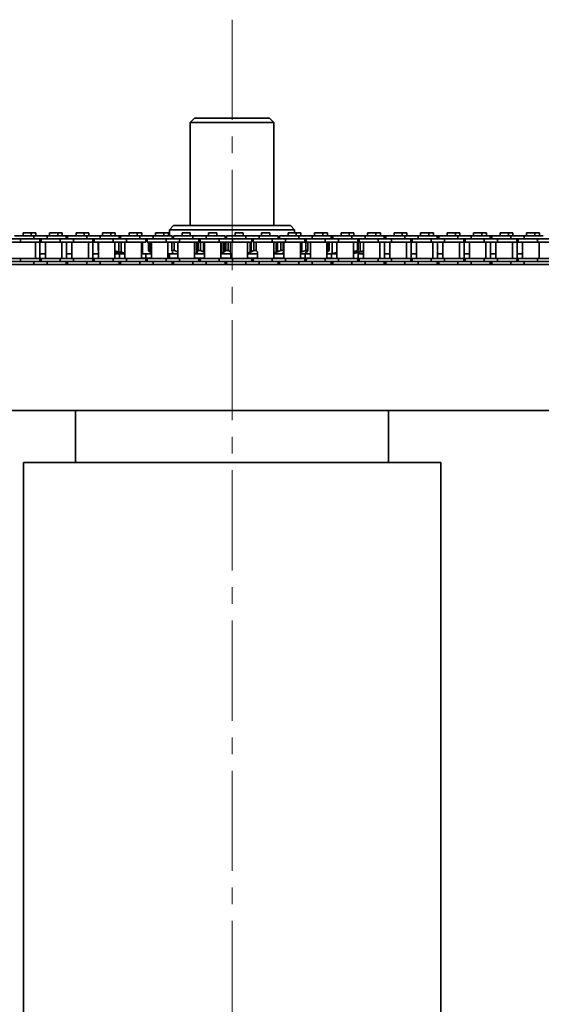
# Model space of a CAD drawing. Header units: millimetres. Extents: x -14862 to 14862, y -10512 to 10512.
# Tile 16 of 199: x -9696 to -9446, y -531 to -59. Entities that reach past the tile are written whole.
import ezdxf

# ---------------------------------------------------------------- set-up
doc = ezdxf.new("R2010")
doc.units = ezdxf.units.MM
doc.header["$LTSCALE"] = 4
doc.linetypes.add('点画线', pattern=[18, 12, -2, 2, -2])
doc.layers.add('中心线层', color=1, linetype='点画线', lineweight=18)
doc.layers.add('几何体', color=7, linetype='Continuous', lineweight=35)

msp = doc.modelspace()

# ---------------------------------------------------------------- linework, layer by layer
at = {"layer": '中心线层'}
msp.add_line((-9593.859, -58.603), (-9593.859, -2808.181), dxfattribs=at)
at = {"layer": '几何体'}
for p, q in [((-9611.859, -105.88), (-9613.859, -107.88)), ((-9613.859, -107.88), (-9613.859, -157.273)), ((-9600.346, -107.88), (-9613.859, -107.88)), ((-9611.859, -105.88), (-9599.698, -105.88)), ((-9573.859, -107.88), (-9600.346, -107.88)), ((-9599.698, -105.88), (-9575.859, -105.88)), ((-9573.859, -107.88), (-9575.859, -105.88)), ((-9573.859, -157.273), (-9573.859, -107.88)), ((-9621.859, -157.273), (-9623.859, -159.273)), ((-9623.859, -159.273), (-9623.859, -162.167)), ((-9563.86, -159.273), (-9623.859, -159.273)), ((-9621.859, -157.273), (-9565.86, -157.273)), ((-9563.86, -159.273), (-9565.86, -157.273)), ((-9563.86, -160.791), (-9563.86, -159.273)), ((-9695.22, -163.667), (-9701.57, -163.667)), ((-9695.22, -165.167), (-9701.57, -165.167)), ((-9688.87, -162.167), (-9698.045, -162.167)), ((-9695.22, -163.667), (-9695.22, -165.167)), ((-9688.87, -163.667), (-9695.22, -163.667)), ((-9688.87, -163.667), (-9695.22, -163.667)), ((-9686.044, -165.167), (-9695.22, -165.167)), ((-9694.025, -160.791), (-9694.025, -162.167)), ((-9692.045, -160.791), (-9694.025, -160.791)), ((-9690.065, -160.791), (-9692.045, -160.791)), ((-9690.065, -162.167), (-9690.065, -160.791)), ((-9687.893, -160.791), (-9690.065, -160.791)), ((-9688.87, -162.167), (-9688.87, -163.667)), ((-9682.52, -162.167), (-9688.87, -162.167)), ((-9682.52, -163.667), (-9688.87, -163.667)), ((-9688.07, -173.017), (-9688.07, -165.167)), ((-9687.893, -162.167), (-9687.893, -160.791)), ((-9686.044, -165.167), (-9686.044, -163.667)), ((-9685.345, -165.167), (-9686.044, -165.167)), ((-9685.898, -173.017), (-9685.898, -165.167)), ((-9685.345, -163.667), (-9685.345, -165.167)), ((-9676.17, -165.167), (-9685.345, -165.167)), ((-9683.32, -165.167), (-9683.32, -173.017)), ((-9682.52, -162.167), (-9682.52, -163.667)), ((-9673.345, -162.167), (-9682.52, -162.167)), ((-9676.17, -163.667), (-9682.52, -163.667)), ((-9676.17, -163.667), (-9682.52, -163.667)), ((-9681.325, -160.791), (-9681.325, -162.167)), ((-9679.345, -160.791), (-9681.325, -160.791)), ((-9677.365, -160.791), (-9679.345, -160.791)), ((-9677.365, -162.167), (-9677.365, -160.791)), ((-9675.193, -160.791), (-9677.365, -160.791)), ((-9676.17, -163.667), (-9676.17, -165.167)), ((-9669.82, -163.667), (-9676.17, -163.667)), ((-9669.82, -165.167), (-9676.17, -165.167)), ((-9675.37, -173.017), (-9675.37, -165.167)), ((-9675.193, -162.167), (-9675.193, -160.791)), ((-9673.345, -163.667), (-9673.345, -162.167)), ((-9672.645, -162.167), (-9673.345, -162.167)), ((-9673.198, -173.017), (-9673.198, -165.167)), ((-9672.645, -162.167), (-9672.645, -163.667)), ((-9663.47, -162.167), (-9672.645, -162.167)), ((-9670.62, -165.167), (-9670.62, -173.017)), ((-9669.82, -163.667), (-9669.82, -165.167)), ((-9663.47, -163.667), (-9669.82, -163.667)), ((-9663.47, -163.667), (-9669.82, -163.667)), ((-9660.645, -165.167), (-9669.82, -165.167)), ((-9668.625, -160.791), (-9668.625, -162.167)), ((-9666.645, -160.791), (-9668.625, -160.791)), ((-9664.665, -160.791), (-9666.645, -160.791)), ((-9664.665, -162.167), (-9664.665, -160.791)), ((-9662.493, -160.791), (-9664.665, -160.791)), ((-9663.47, -162.167), (-9663.47, -163.667)), ((-9657.12, -162.167), (-9663.47, -162.167)), ((-9657.12, -163.667), (-9663.47, -163.667)), ((-9662.67, -173.017), (-9662.67, -165.167)), ((-9662.493, -162.167), (-9662.493, -160.791)), ((-9660.645, -165.167), (-9660.645, -163.667)), ((-9659.945, -165.167), (-9660.645, -165.167)), ((-9660.497, -173.017), (-9660.497, -165.167)), ((-9659.945, -163.667), (-9659.945, -165.167)), ((-9650.77, -165.167), (-9659.945, -165.167)), ((-9657.92, -165.167), (-9657.92, -173.017)), ((-9657.12, -162.167), (-9657.12, -163.667)), ((-9647.945, -162.167), (-9657.12, -162.167)), ((-9650.77, -163.667), (-9657.12, -163.667)), ((-9650.77, -163.667), (-9657.12, -163.667)), ((-9655.925, -160.791), (-9655.925, -162.167)), ((-9653.945, -160.791), (-9655.925, -160.791)), ((-9651.965, -160.791), (-9653.945, -160.791)), ((-9651.965, -162.167), (-9651.965, -160.791)), ((-9649.792, -160.791), (-9651.965, -160.791)), ((-9650.77, -163.667), (-9650.77, -165.167)), ((-9644.42, -163.667), (-9650.77, -163.667)), ((-9644.42, -165.167), (-9650.77, -165.167)), ((-9649.97, -173.017), (-9649.97, -165.167)), ((-9649.792, -162.167), (-9649.792, -160.791)), ((-9648.085, -165.167), (-9648.085, -169.805)), ((-9647.945, -163.667), (-9647.945, -162.167)), ((-9647.245, -162.167), (-9647.945, -162.167)), ((-9647.245, -162.167), (-9647.245, -163.667)), ((-9638.07, -162.167), (-9647.245, -162.167)), ((-9647.036, -165.167), (-9647.036, -170.068)), ((-9645.22, -165.167), (-9645.22, -173.017)), ((-9644.42, -163.667), (-9644.42, -165.167)), ((-9638.07, -163.667), (-9644.42, -163.667)), ((-9638.07, -163.667), (-9644.42, -163.667)), ((-9635.245, -165.167), (-9644.42, -165.167)), ((-9643.225, -160.791), (-9643.225, -162.167)), ((-9641.245, -160.791), (-9643.225, -160.791)), ((-9639.265, -160.791), (-9641.245, -160.791)), ((-9639.265, -162.167), (-9639.265, -160.791)), ((-9637.092, -160.791), (-9639.265, -160.791)), ((-9638.07, -162.167), (-9638.07, -163.667)), ((-9631.72, -162.167), (-9638.07, -162.167)), ((-9631.72, -163.667), (-9638.07, -163.667)), ((-9637.27, -173.017), (-9637.27, -165.167)), ((-9637.092, -162.167), (-9637.092, -160.791)), ((-9636.826, -165.167), (-9636.826, -170.726)), ((-9635.245, -165.167), (-9635.245, -163.667)), ((-9634.545, -163.667), (-9634.545, -165.167)), ((-9625.37, -165.167), (-9634.545, -165.167)), ((-9632.709, -165.167), (-9633.056, -165.254)), ((-9632.52, -165.167), (-9632.52, -173.017)), ((-9631.72, -162.167), (-9631.72, -163.667)), ((-9622.545, -162.167), (-9631.72, -162.167)), ((-9625.37, -163.667), (-9631.72, -163.667)), ((-9625.37, -163.667), (-9631.72, -163.667)), ((-9630.525, -160.791), (-9630.525, -162.167)), ((-9628.545, -160.791), (-9630.525, -160.791)), ((-9626.565, -160.791), (-9628.545, -160.791)), ((-9626.565, -162.167), (-9626.565, -160.791)), ((-9624.392, -160.791), (-9626.565, -160.791)), ((-9625.37, -163.667), (-9625.37, -165.167)), ((-9619.02, -163.667), (-9625.37, -163.667)), ((-9619.02, -165.167), (-9625.37, -165.167)), ((-9624.57, -173.017), (-9624.57, -165.167)), ((-9624.392, -162.167), (-9624.392, -160.791)), ((-9622.731, -165.167), (-9622.731, -169.52)), ((-9622.545, -163.667), (-9622.545, -162.167)), ((-9621.845, -162.167), (-9621.845, -163.667)), ((-9612.67, -162.167), (-9621.845, -162.167)), ((-9621.32, -165.167), (-9621.622, -165.254)), ((-9619.848, -165.167), (-9619.848, -169.805)), ((-9619.82, -165.167), (-9619.82, -173.017)), ((-9619.02, -163.667), (-9619.02, -165.167)), ((-9612.67, -163.667), (-9619.02, -163.667)), ((-9612.67, -163.667), (-9619.02, -163.667)), ((-9609.941, -165.167), (-9619.02, -165.167)), ((-9617.825, -160.791), (-9617.825, -162.167)), ((-9615.845, -160.791), (-9617.825, -160.791)), ((-9613.865, -160.791), (-9615.845, -160.791)), ((-9613.865, -162.167), (-9613.865, -160.791)), ((-9612.67, -162.167), (-9612.67, -163.667)), ((-9606.32, -162.167), (-9612.67, -162.167)), ((-9606.32, -163.667), (-9612.67, -163.667)), ((-9611.87, -173.017), (-9611.87, -165.167)), ((-9610.938, -165.167), (-9610.938, -170.726)), ((-9610.515, -165.167), (-9610.515, -169.805)), ((-9609.845, -164.902), (-9609.845, -163.667)), ((-9609.145, -163.667), (-9609.145, -164.858)), ((-9599.97, -165.167), (-9609.001, -165.167)), ((-9607.536, -165.167), (-9607.536, -169.805)), ((-9607.12, -165.167), (-9607.12, -173.017)), ((-9606.32, -162.167), (-9606.32, -163.667)), ((-9597.145, -162.167), (-9606.32, -162.167)), ((-9599.97, -163.667), (-9606.32, -163.667)), ((-9599.97, -163.667), (-9606.32, -163.667)), ((-9605.125, -160.791), (-9605.125, -162.167)), ((-9603.145, -160.791), (-9605.125, -160.791)), ((-9601.165, -160.791), (-9603.145, -160.791)), ((-9601.165, -162.167), (-9601.165, -160.791)), ((-9599.97, -163.667), (-9599.97, -165.167)), ((-9593.62, -163.667), (-9599.97, -163.667)), ((-9593.62, -165.167), (-9599.97, -165.167)), ((-9599.17, -173.017), (-9599.17, -165.167)), ((-9598.933, -165.167), (-9598.933, -170.726)), ((-9597.9, -165.167), (-9597.9, -170.068)), ((-9597.696, -165.167), (-9597.696, -169.805)), ((-9597.145, -163.667), (-9597.145, -162.167)), ((-9596.445, -162.167), (-9596.445, -163.667)), ((-9587.27, -162.167), (-9596.445, -162.167)), ((-9594.626, -165.167), (-9594.626, -169.805)), ((-9593.62, -163.667), (-9593.62, -165.167)), ((-9587.292, -163.667), (-9593.62, -163.667)), ((-9587.27, -163.667), (-9593.62, -163.667)), ((-9584.544, -165.167), (-9593.62, -165.167)), ((-9592.425, -160.791), (-9592.425, -162.167)), ((-9590.445, -160.791), (-9592.425, -160.791)), ((-9588.465, -160.791), (-9590.445, -160.791)), ((-9588.465, -162.167), (-9588.465, -160.791)), ((-9587.27, -162.167), (-9587.27, -163.667)), ((-9580.92, -162.167), (-9587.27, -162.167)), ((-9580.92, -163.667), (-9587.27, -163.667)), ((-9586.47, -173.017), (-9586.47, -165.167)), ((-9585.13, -165.167), (-9585.13, -170.068)), ((-9584.71, -165.167), (-9584.71, -169.805)), ((-9583.407, -165.254), (-9584.498, -164.825)), ((-9584.445, -164.566), (-9584.445, -163.667)), ((-9583.745, -163.667), (-9583.745, -164.594)), ((-9574.57, -165.167), (-9583.307, -165.167)), ((-9580.92, -162.167), (-9580.92, -163.667)), ((-9571.745, -162.167), (-9580.92, -162.167)), ((-9574.57, -163.667), (-9580.92, -163.667)), ((-9574.57, -163.667), (-9580.92, -163.667)), ((-9579.725, -160.791), (-9579.725, -162.167)), ((-9577.745, -160.791), (-9579.725, -160.791)), ((-9575.765, -160.791), (-9577.745, -160.791)), ((-9575.765, -162.167), (-9575.765, -160.791)), ((-9574.57, -163.667), (-9574.57, -165.167)), ((-9568.22, -163.667), (-9574.57, -163.667)), ((-9568.22, -165.167), (-9574.57, -165.167)), ((-9573.77, -173.017), (-9573.77, -165.167)), ((-9572.743, -165.167), (-9572.743, -170.068)), ((-9572.123, -165.167), (-9572.123, -169.805)), ((-9571.745, -163.667), (-9571.745, -162.167)), ((-9571.045, -162.167), (-9571.045, -163.667)), ((-9561.87, -162.167), (-9571.045, -162.167)), ((-9570.46, -165.254), (-9570.744, -165.167)), ((-9569.224, -169.628), (-9569.224, -165.167)), ((-9569.02, -165.167), (-9569.02, -173.017)), ((-9568.22, -163.667), (-9568.22, -165.167)), ((-9561.87, -163.667), (-9568.22, -163.667)), ((-9561.87, -163.667), (-9568.22, -163.667)), ((-9559.045, -165.167), (-9568.22, -165.167)), ((-9567.025, -160.791), (-9567.025, -162.167)), ((-9565.045, -160.791), (-9567.025, -160.791)), ((-9563.065, -160.791), (-9565.045, -160.791)), ((-9563.065, -162.167), (-9563.065, -160.791)), ((-9560.893, -160.791), (-9563.065, -160.791)), ((-9561.87, -162.167), (-9561.87, -163.667)), ((-9555.52, -162.167), (-9561.87, -162.167)), ((-9555.52, -163.667), (-9561.87, -163.667)), ((-9561.07, -173.017), (-9561.07, -165.167)), ((-9560.893, -162.167), (-9560.893, -160.791)), ((-9560.488, -165.167), (-9560.488, -169.805)), ((-9559.045, -165.167), (-9559.045, -163.667)), ((-9558.535, -165.254), (-9559.045, -165.12)), ((-9558.866, -163.782), (-9558.877, -163.821)), ((-9558.877, -163.821), (-9558.325, -164.479)), ((-9558.345, -163.667), (-9558.345, -165.167)), ((-9549.17, -165.167), (-9558.345, -165.167)), ((-9556.32, -165.167), (-9556.32, -173.017)), ((-9555.52, -162.167), (-9555.52, -163.667)), ((-9546.345, -162.167), (-9555.52, -162.167)), ((-9549.17, -163.667), (-9555.52, -163.667)), ((-9549.17, -163.667), (-9555.52, -163.667)), ((-9554.325, -160.791), (-9554.325, -162.167)), ((-9552.345, -160.791), (-9554.325, -160.791)), ((-9550.365, -160.791), (-9552.345, -160.791)), ((-9550.365, -162.167), (-9550.365, -160.791)), ((-9548.193, -160.791), (-9550.365, -160.791)), ((-9549.17, -163.667), (-9549.17, -165.167)), ((-9542.82, -163.667), (-9549.17, -163.667)), ((-9542.82, -165.167), (-9549.17, -165.167)), ((-9548.37, -173.017), (-9548.37, -165.167)), ((-9548.193, -162.167), (-9548.193, -160.791)), ((-9546.345, -163.667), (-9546.345, -162.167)), ((-9545.645, -162.167), (-9546.345, -162.167)), ((-9545.93, -165.167), (-9545.93, -170.726)), ((-9545.645, -162.167), (-9545.645, -163.667)), ((-9536.47, -162.167), (-9545.645, -162.167)), ((-9543.62, -165.167), (-9543.62, -173.017)), ((-9542.82, -163.667), (-9542.82, -165.167)), ((-9536.47, -163.667), (-9542.82, -163.667)), ((-9536.47, -163.667), (-9542.82, -163.667)), ((-9533.645, -165.167), (-9542.82, -165.167)), ((-9541.625, -160.791), (-9541.625, -162.167)), ((-9539.645, -160.791), (-9541.625, -160.791)), ((-9537.665, -160.791), (-9539.645, -160.791)), ((-9537.665, -162.167), (-9537.665, -160.791)), ((-9535.493, -160.791), (-9537.665, -160.791)), ((-9536.47, -162.167), (-9536.47, -163.667)), ((-9530.12, -162.167), (-9536.47, -162.167)), ((-9530.12, -163.667), (-9536.47, -163.667)), ((-9535.67, -173.017), (-9535.67, -165.167)), ((-9535.493, -162.167), (-9535.493, -160.791)), ((-9533.753, -165.254), (-9534.141, -165.167)), ((-9533.653, -165.16), (-9533.358, -165.254)), ((-9533.645, -165.167), (-9533.645, -163.667)), ((-9532.779, -164.479), (-9533.645, -164.26)), ((-9533.645, -164.341), (-9533.122, -164.479)), ((-9532.945, -164.644), (-9533.624, -164.479)), ((-9533.624, -164.479), (-9533.624, -165.17)), ((-9533.122, -164.479), (-9532.945, -164.525)), ((-9532.945, -163.667), (-9532.945, -165.167)), ((-9523.77, -165.167), (-9532.945, -165.167)), ((-9532.543, -165.167), (-9532.543, -169.805)), ((-9530.92, -165.167), (-9530.92, -173.017)), ((-9530.12, -162.167), (-9530.12, -163.667)), ((-9520.945, -162.167), (-9530.12, -162.167)), ((-9523.77, -163.667), (-9530.12, -163.667)), ((-9523.77, -163.667), (-9530.12, -163.667)), ((-9528.925, -160.791), (-9528.925, -162.167)), ((-9526.945, -160.791), (-9528.925, -160.791)), ((-9524.965, -160.791), (-9526.945, -160.791)), ((-9524.965, -162.167), (-9524.965, -160.791)), ((-9522.793, -160.791), (-9524.965, -160.791)), ((-9523.77, -163.667), (-9523.77, -165.167)), ((-9517.42, -163.667), (-9523.77, -163.667)), ((-9517.42, -165.167), (-9523.77, -165.167)), ((-9522.97, -173.017), (-9522.97, -165.167)), ((-9522.793, -162.167), (-9522.793, -160.791)), ((-9520.945, -163.667), (-9520.945, -162.167)), ((-9520.245, -162.167), (-9520.945, -162.167)), ((-9520.798, -173.017), (-9520.798, -165.167)), ((-9520.245, -162.167), (-9520.245, -163.667)), ((-9511.07, -162.167), (-9520.245, -162.167)), ((-9518.22, -165.167), (-9518.22, -173.017)), ((-9517.42, -163.667), (-9517.42, -165.167)), ((-9511.07, -163.667), (-9517.42, -163.667)), ((-9511.07, -163.667), (-9517.42, -163.667)), ((-9508.245, -165.167), (-9517.42, -165.167)), ((-9516.225, -160.791), (-9516.225, -162.167)), ((-9514.245, -160.791), (-9516.225, -160.791)), ((-9512.265, -160.791), (-9514.245, -160.791)), ((-9512.265, -162.167), (-9512.265, -160.791)), ((-9510.093, -160.791), (-9512.265, -160.791)), ((-9511.07, -162.167), (-9511.07, -163.667)), ((-9504.72, -162.167), (-9511.07, -162.167)), ((-9504.72, -163.667), (-9511.07, -163.667)), ((-9510.27, -173.017), (-9510.27, -165.167)), ((-9510.093, -162.167), (-9510.093, -160.791)), ((-9508.245, -165.167), (-9508.245, -163.667)), ((-9507.545, -165.167), (-9508.245, -165.167)), ((-9508.097, -173.017), (-9508.097, -165.167)), ((-9507.545, -163.667), (-9507.545, -165.167)), ((-9498.37, -165.167), (-9507.545, -165.167)), ((-9505.52, -165.167), (-9505.52, -173.017)), ((-9504.72, -162.167), (-9504.72, -163.667)), ((-9495.545, -162.167), (-9504.72, -162.167)), ((-9498.37, -163.667), (-9504.72, -163.667)), ((-9498.37, -163.667), (-9504.72, -163.667)), ((-9503.525, -160.791), (-9503.525, -162.167)), ((-9501.545, -160.791), (-9503.525, -160.791)), ((-9499.565, -160.791), (-9501.545, -160.791)), ((-9499.565, -162.167), (-9499.565, -160.791)), ((-9497.392, -160.791), (-9499.565, -160.791)), ((-9498.37, -163.667), (-9498.37, -165.167)), ((-9492.02, -163.667), (-9498.37, -163.667)), ((-9492.02, -165.167), (-9498.37, -165.167)), ((-9497.57, -173.017), (-9497.57, -165.167)), ((-9497.392, -162.167), (-9497.392, -160.791)), ((-9495.545, -163.667), (-9495.545, -162.167)), ((-9494.845, -162.167), (-9495.545, -162.167)), ((-9495.397, -173.017), (-9495.397, -165.167)), ((-9494.845, -162.167), (-9494.845, -163.667)), ((-9485.67, -162.167), (-9494.845, -162.167)), ((-9492.82, -165.167), (-9492.82, -173.017)), ((-9492.02, -163.667), (-9492.02, -165.167)), ((-9485.67, -163.667), (-9492.02, -163.667)), ((-9485.67, -163.667), (-9492.02, -163.667)), ((-9482.845, -165.167), (-9492.02, -165.167)), ((-9490.825, -160.791), (-9490.825, -162.167)), ((-9488.845, -160.791), (-9490.825, -160.791)), ((-9486.865, -160.791), (-9488.845, -160.791)), ((-9486.865, -162.167), (-9486.865, -160.791)), ((-9484.692, -160.791), (-9486.865, -160.791)), ((-9485.67, -162.167), (-9485.67, -163.667)), ((-9479.32, -162.167), (-9485.67, -162.167)), ((-9479.32, -163.667), (-9485.67, -163.667)), ((-9484.87, -173.017), (-9484.87, -165.167)), ((-9484.692, -162.167), (-9484.692, -160.791)), ((-9482.845, -165.167), (-9482.845, -163.667)), ((-9482.145, -165.167), (-9482.845, -165.167)), ((-9482.697, -173.017), (-9482.697, -165.167)), ((-9482.145, -163.667), (-9482.145, -165.167)), ((-9472.97, -165.167), (-9482.145, -165.167)), ((-9480.12, -165.167), (-9480.12, -173.017)), ((-9479.32, -162.167), (-9479.32, -163.667)), ((-9470.145, -162.167), (-9479.32, -162.167)), ((-9472.97, -163.667), (-9479.32, -163.667)), ((-9472.97, -163.667), (-9479.32, -163.667)), ((-9478.125, -160.791), (-9478.125, -162.167)), ((-9476.145, -160.791), (-9478.125, -160.791)), ((-9474.165, -160.791), (-9476.145, -160.791)), ((-9474.165, -162.167), (-9474.165, -160.791)), ((-9471.992, -160.791), (-9474.165, -160.791)), ((-9472.97, -163.667), (-9472.97, -165.167)), ((-9466.62, -163.667), (-9472.97, -163.667)), ((-9466.62, -165.167), (-9472.97, -165.167)), ((-9472.17, -173.017), (-9472.17, -165.167)), ((-9471.992, -162.167), (-9471.992, -160.791)), ((-9470.145, -163.667), (-9470.145, -162.167)), ((-9469.445, -162.167), (-9470.145, -162.167)), ((-9469.998, -173.017), (-9469.998, -165.167)), ((-9469.445, -162.167), (-9469.445, -163.667)), ((-9460.27, -162.167), (-9469.445, -162.167)), ((-9467.42, -165.167), (-9467.42, -173.017)), ((-9466.62, -163.667), (-9466.62, -165.167)), ((-9460.27, -163.667), (-9466.62, -163.667)), ((-9460.27, -163.667), (-9466.62, -163.667)), ((-9457.445, -165.167), (-9466.62, -165.167)), ((-9465.425, -160.791), (-9465.425, -162.167)), ((-9463.445, -160.791), (-9465.425, -160.791)), ((-9461.465, -160.791), (-9463.445, -160.791)), ((-9461.465, -162.167), (-9461.465, -160.791)), ((-9459.293, -160.791), (-9461.465, -160.791)), ((-9460.27, -162.167), (-9460.27, -163.667)), ((-9453.92, -162.167), (-9460.27, -162.167)), ((-9453.92, -163.667), (-9460.27, -163.667)), ((-9459.47, -173.017), (-9459.47, -165.167)), ((-9459.293, -162.167), (-9459.293, -160.791)), ((-9457.445, -165.167), (-9457.445, -163.667)), ((-9456.745, -165.167), (-9457.445, -165.167)), ((-9457.298, -173.017), (-9457.298, -165.167)), ((-9456.745, -163.667), (-9456.745, -165.167)), ((-9447.57, -165.167), (-9456.745, -165.167)), ((-9454.72, -165.167), (-9454.72, -173.017)), ((-9453.92, -162.167), (-9453.92, -163.667)), ((-9444.745, -162.167), (-9453.92, -162.167)), ((-9447.57, -163.667), (-9453.92, -163.667)), ((-9447.57, -163.667), (-9453.92, -163.667)), ((-9452.725, -160.791), (-9452.725, -162.167)), ((-9450.745, -160.791), (-9452.725, -160.791)), ((-9448.765, -160.791), (-9450.745, -160.791)), ((-9448.765, -162.167), (-9448.765, -160.791)), ((-9446.593, -160.791), (-9448.765, -160.791)), ((-9447.57, -163.667), (-9447.57, -165.167)), ((-9441.22, -163.667), (-9447.57, -163.667)), ((-9441.22, -165.167), (-9447.57, -165.167)), ((-9446.77, -173.017), (-9446.77, -165.167)), ((-9446.593, -162.167), (-9446.593, -160.791)), ((-9657.975, -165.254), (-9657.92, -165.254)), ((-9657.975, -169.293), (-9657.975, -165.254)), ((-9657.975, -169.293), (-9657.92, -169.293)), ((-9649.97, -169.381), (-9648.085, -169.805)), ((-9649.522, -169.805), (-9649.97, -169.638)), ((-9648.7, -170.068), (-9649.522, -169.805)), ((-9649.256, -169.89), (-9649.256, -170.726)), ((-9648.085, -169.805), (-9647.036, -170.068)), ((-9633.959, -165.254), (-9633.056, -165.254)), ((-9633.959, -169.293), (-9633.959, -165.254)), ((-9633.959, -169.293), (-9633.056, -169.293)), ((-9633.44, -169.805), (-9633.959, -169.293)), ((-9632.978, -170.068), (-9633.44, -169.805)), ((-9633.056, -165.254), (-9633.056, -169.293)), ((-9633.056, -169.293), (-9632.52, -169.428)), ((-9622.651, -165.254), (-9621.622, -165.254)), ((-9622.651, -169.293), (-9622.651, -165.254)), ((-9622.651, -169.293), (-9621.622, -169.293)), ((-9622.631, -169.52), (-9622.651, -169.293)), ((-9622.358, -170.068), (-9622.606, -169.805)), ((-9621.622, -165.254), (-9621.622, -169.293)), ((-9621.622, -169.293), (-9619.848, -169.805)), ((-9619.848, -169.805), (-9619.82, -169.816)), ((-9610.515, -169.805), (-9610.085, -169.293)), ((-9610.493, -170.068), (-9610.515, -169.805)), ((-9610.085, -165.254), (-9608.974, -165.254)), ((-9610.085, -169.293), (-9610.085, -165.254)), ((-9610.085, -169.293), (-9608.974, -169.293)), ((-9608.974, -165.254), (-9608.974, -169.293)), ((-9608.974, -169.293), (-9607.536, -169.805)), ((-9607.536, -169.805), (-9607.12, -170.027)), ((-9597.9, -170.068), (-9597.696, -169.805)), ((-9597.696, -169.805), (-9596.811, -169.293)), ((-9596.811, -165.254), (-9595.666, -165.254)), ((-9596.811, -169.293), (-9596.811, -165.254)), ((-9596.811, -169.293), (-9595.666, -169.293)), ((-9595.666, -165.254), (-9595.666, -169.293)), ((-9595.666, -169.293), (-9594.626, -169.805)), ((-9594.626, -169.805), (-9594.385, -170.03)), ((-9585.13, -170.068), (-9584.71, -169.805)), ((-9584.71, -169.805), (-9583.407, -169.293)), ((-9583.407, -165.254), (-9582.278, -165.254)), ((-9583.407, -169.293), (-9583.407, -165.254)), ((-9583.407, -169.293), (-9582.278, -169.293)), ((-9582.278, -165.254), (-9582.278, -169.293)), ((-9582.278, -169.293), (-9581.684, -169.805)), ((-9581.72, -169.862), (-9581.72, -173.017)), ((-9572.743, -170.068), (-9572.123, -169.805)), ((-9572.123, -169.805), (-9570.46, -169.293)), ((-9570.46, -165.254), (-9569.397, -165.254)), ((-9570.46, -169.293), (-9570.46, -165.254)), ((-9570.46, -169.293), (-9569.397, -169.293)), ((-9569.273, -169.805), (-9569.442, -170.068)), ((-9569.397, -165.254), (-9569.397, -169.293)), ((-9569.397, -169.293), (-9569.316, -169.628)), ((-9561.07, -169.999), (-9560.488, -169.805)), ((-9560.488, -169.805), (-9558.535, -169.293)), ((-9558.535, -165.254), (-9557.585, -165.254)), ((-9558.535, -169.293), (-9558.535, -165.254)), ((-9558.535, -169.293), (-9557.585, -169.293)), ((-9557.936, -169.805), (-9558.325, -170.068)), ((-9557.585, -169.293), (-9557.936, -169.805)), ((-9557.585, -165.254), (-9557.585, -169.293)), ((-9557.583, -169.323), (-9557.583, -165.223)), ((-9548.156, -165.254), (-9548.37, -165.203)), ((-9548.37, -169.344), (-9548.156, -169.293)), ((-9548.171, -169.805), (-9548.37, -169.894)), ((-9547.357, -169.293), (-9548.171, -169.805)), ((-9548.156, -165.254), (-9547.357, -165.254)), ((-9548.156, -169.293), (-9548.156, -165.254)), ((-9548.156, -169.293), (-9547.357, -169.293)), ((-9547.357, -165.254), (-9547.357, -169.293)), ((-9535.67, -169.725), (-9533.753, -169.293)), ((-9534.968, -169.805), (-9535.67, -170.008)), ((-9533.358, -169.293), (-9534.968, -169.805)), ((-9533.753, -165.254), (-9533.358, -165.254)), ((-9533.753, -169.293), (-9533.753, -165.254)), ((-9533.753, -169.293), (-9533.358, -169.293)), ((-9533.624, -169.377), (-9533.624, -170.068)), ((-9533.624, -170.068), (-9532.543, -169.805)), ((-9533.358, -165.254), (-9533.358, -169.293)), ((-9532.109, -169.805), (-9533.122, -170.068)), ((-9532.779, -170.068), (-9531.741, -169.805)), ((-9532.543, -169.805), (-9530.92, -169.424)), ((-9530.92, -169.486), (-9532.109, -169.805)), ((-9531.741, -169.805), (-9530.92, -169.595)), ((-9695.22, -173.017), (-9701.57, -173.017)), ((-9695.22, -174.517), (-9701.57, -174.517)), ((-9695.22, -174.517), (-9695.22, -173.017)), ((-9686.044, -173.017), (-9695.22, -173.017)), ((-9688.87, -174.517), (-9695.22, -174.517)), ((-9688.87, -174.517), (-9695.22, -174.517)), ((-9682.52, -174.517), (-9688.87, -174.517)), ((-9688.87, -175.88), (-9688.87, -174.517)), ((-9686.044, -174.517), (-9686.044, -173.017)), ((-9685.345, -173.017), (-9686.044, -173.017)), ((-9685.898, -170.88), (-9683.32, -170.88)), ((-9685.345, -173.017), (-9685.345, -174.517)), ((-9676.17, -173.017), (-9685.345, -173.017)), ((-9676.17, -174.517), (-9682.52, -174.517)), ((-9676.17, -174.517), (-9682.52, -174.517)), ((-9682.52, -175.88), (-9682.52, -174.517)), ((-9676.17, -174.517), (-9676.17, -173.017)), ((-9669.82, -173.017), (-9676.17, -173.017)), ((-9669.82, -174.517), (-9676.17, -174.517)), ((-9673.345, -175.88), (-9673.345, -174.517)), ((-9673.198, -170.88), (-9670.62, -170.88)), ((-9672.645, -174.517), (-9672.645, -175.88)), ((-9669.82, -174.517), (-9669.82, -173.017)), ((-9660.645, -173.017), (-9669.82, -173.017)), ((-9663.47, -174.517), (-9669.82, -174.517)), ((-9663.47, -174.517), (-9669.82, -174.517)), ((-9657.12, -174.517), (-9663.47, -174.517)), ((-9663.47, -175.88), (-9663.47, -174.517)), ((-9660.645, -174.517), (-9660.645, -173.017)), ((-9659.945, -173.017), (-9660.645, -173.017)), ((-9660.497, -170.88), (-9657.92, -170.88)), ((-9659.945, -173.017), (-9659.945, -174.517)), ((-9650.77, -173.017), (-9659.945, -173.017)), ((-9650.77, -174.517), (-9657.12, -174.517)), ((-9650.77, -174.517), (-9657.12, -174.517)), ((-9657.12, -175.88), (-9657.12, -174.517)), ((-9650.77, -174.517), (-9650.77, -173.017)), ((-9644.42, -173.017), (-9650.77, -173.017)), ((-9644.42, -174.517), (-9650.77, -174.517)), ((-9649.97, -170.563), (-9649.256, -170.726)), ((-9649.97, -170.88), (-9648.503, -170.88)), ((-9646.863, -170.726), (-9648.7, -170.068)), ((-9648.503, -170.88), (-9646.518, -170.88)), ((-9647.945, -175.88), (-9647.945, -174.517)), ((-9647.797, -173.017), (-9647.797, -170.88)), ((-9647.245, -174.517), (-9647.245, -175.88)), ((-9647.036, -170.068), (-9645.22, -170.48)), ((-9646.518, -170.88), (-9646.863, -170.726)), ((-9646.518, -170.88), (-9645.22, -170.88)), ((-9644.42, -174.517), (-9644.42, -173.017)), ((-9635.245, -173.017), (-9644.42, -173.017)), ((-9638.07, -174.517), (-9644.42, -174.517)), ((-9638.07, -174.517), (-9644.42, -174.517)), ((-9631.72, -174.517), (-9638.07, -174.517)), ((-9638.07, -175.88), (-9638.07, -174.517)), ((-9637.27, -170.621), (-9636.826, -170.726)), ((-9637.27, -170.88), (-9636.022, -170.88)), ((-9637.27, -172.88), (-9632.52, -172.88)), ((-9636.022, -170.88), (-9632.52, -170.88)), ((-9635.245, -174.517), (-9635.245, -173.017)), ((-9635.097, -172.88), (-9635.097, -170.88)), ((-9634.545, -173.017), (-9634.545, -174.517)), ((-9625.37, -173.017), (-9634.545, -173.017)), ((-9632.52, -170.464), (-9632.978, -170.068)), ((-9625.37, -174.517), (-9631.72, -174.517)), ((-9625.37, -174.517), (-9631.72, -174.517)), ((-9631.72, -175.88), (-9631.72, -174.517)), ((-9625.37, -174.517), (-9625.37, -173.017)), ((-9619.02, -173.017), (-9625.37, -173.017)), ((-9619.02, -174.517), (-9625.37, -174.517)), ((-9624.57, -170.88), (-9622.345, -170.88)), ((-9624.57, -172.88), (-9619.82, -172.88)), ((-9623.859, -170.88), (-9623.859, -172.88)), ((-9622.545, -175.88), (-9622.545, -174.517)), ((-9622.246, -170.527), (-9622.358, -170.068)), ((-9622.345, -170.88), (-9622.196, -170.726)), ((-9622.345, -170.88), (-9619.82, -170.88)), ((-9621.845, -174.517), (-9621.845, -175.88)), ((-9619.02, -174.517), (-9619.02, -173.017)), ((-9609.845, -173.017), (-9619.02, -173.017)), ((-9612.67, -174.517), (-9619.02, -174.517)), ((-9612.67, -174.517), (-9619.02, -174.517)), ((-9606.32, -174.517), (-9612.67, -174.517)), ((-9612.67, -175.88), (-9612.67, -174.517)), ((-9611.87, -170.88), (-9611.248, -170.88)), ((-9611.87, -172.88), (-9607.12, -172.88)), ((-9611.248, -170.88), (-9610.938, -170.726)), ((-9611.248, -170.88), (-9607.12, -170.88)), ((-9610.938, -170.726), (-9610.493, -170.068)), ((-9609.845, -174.517), (-9609.845, -173.017)), ((-9609.145, -173.017), (-9609.145, -174.517)), ((-9599.97, -173.017), (-9609.145, -173.017)), ((-9599.97, -174.517), (-9606.32, -174.517)), ((-9599.97, -174.517), (-9606.32, -174.517)), ((-9606.32, -175.88), (-9606.32, -174.517)), ((-9599.97, -174.517), (-9599.97, -173.017)), ((-9593.62, -173.017), (-9599.97, -173.017)), ((-9593.62, -174.517), (-9599.97, -174.517)), ((-9599.17, -170.806), (-9598.933, -170.726)), ((-9599.17, -170.88), (-9594.42, -170.88)), ((-9599.17, -172.88), (-9594.42, -172.88)), ((-9598.933, -170.726), (-9597.9, -170.068)), ((-9597.145, -175.88), (-9597.145, -174.517)), ((-9596.445, -174.517), (-9596.445, -175.88)), ((-9594.42, -170.161), (-9594.42, -173.017)), ((-9593.62, -174.517), (-9593.62, -173.017)), ((-9584.445, -173.017), (-9593.62, -173.017)), ((-9587.27, -174.517), (-9593.62, -174.517)), ((-9587.27, -174.517), (-9593.62, -174.517)), ((-9580.92, -174.517), (-9587.27, -174.517)), ((-9587.27, -175.88), (-9587.27, -174.517)), ((-9586.47, -170.627), (-9585.13, -170.068)), ((-9586.47, -170.88), (-9581.72, -170.88)), ((-9586.47, -172.88), (-9581.72, -172.88)), ((-9584.445, -174.517), (-9584.445, -173.017)), ((-9583.745, -173.017), (-9583.745, -174.517)), ((-9574.57, -173.017), (-9583.745, -173.017)), ((-9574.57, -174.517), (-9580.92, -174.517)), ((-9574.57, -174.517), (-9580.92, -174.517)), ((-9580.92, -175.88), (-9580.92, -174.517)), ((-9574.57, -174.517), (-9574.57, -173.017)), ((-9568.22, -173.017), (-9574.57, -173.017)), ((-9568.22, -174.517), (-9574.57, -174.517)), ((-9573.77, -170.398), (-9572.743, -170.068)), ((-9573.77, -170.88), (-9569.181, -170.88)), ((-9573.77, -172.88), (-9569.02, -172.88)), ((-9571.745, -175.88), (-9571.745, -174.517)), ((-9571.045, -174.517), (-9571.045, -175.88)), ((-9569.442, -170.068), (-9569.419, -170.354)), ((-9569.388, -170.209), (-9569.388, -170.726)), ((-9569.181, -170.88), (-9569.02, -170.88)), ((-9568.22, -174.517), (-9568.22, -173.017)), ((-9559.045, -173.017), (-9568.22, -173.017)), ((-9561.87, -174.517), (-9568.22, -174.517)), ((-9561.87, -174.517), (-9568.22, -174.517)), ((-9555.52, -174.517), (-9561.87, -174.517)), ((-9561.87, -175.88), (-9561.87, -174.517)), ((-9561.07, -170.88), (-9558.837, -170.88)), ((-9561.07, -172.88), (-9556.32, -172.88)), ((-9559.045, -174.517), (-9559.045, -173.017)), ((-9558.898, -172.88), (-9558.898, -170.88)), ((-9558.325, -170.068), (-9558.877, -170.726)), ((-9558.837, -170.88), (-9556.32, -170.88)), ((-9558.345, -173.017), (-9558.345, -174.517)), ((-9549.17, -173.017), (-9558.345, -173.017)), ((-9549.17, -174.517), (-9555.52, -174.517)), ((-9549.17, -174.517), (-9555.52, -174.517)), ((-9555.52, -175.88), (-9555.52, -174.517)), ((-9549.17, -174.517), (-9549.17, -173.017)), ((-9542.82, -173.017), (-9549.17, -173.017)), ((-9542.82, -174.517), (-9549.17, -174.517)), ((-9548.37, -170.88), (-9546.732, -170.88)), ((-9548.37, -172.88), (-9546.86, -172.88)), ((-9546.723, -173.017), (-9546.86, -172.88)), ((-9546.732, -170.88), (-9545.93, -170.726)), ((-9546.732, -170.88), (-9543.62, -170.88)), ((-9546.345, -175.88), (-9546.345, -174.517)), ((-9546.198, -173.017), (-9546.198, -170.88)), ((-9545.93, -170.726), (-9543.62, -170.196)), ((-9545.645, -174.517), (-9545.645, -175.88)), ((-9542.82, -174.517), (-9542.82, -173.017)), ((-9533.645, -173.017), (-9542.82, -173.017)), ((-9536.47, -174.517), (-9542.82, -174.517)), ((-9536.47, -174.517), (-9542.82, -174.517)), ((-9530.12, -174.517), (-9536.47, -174.517)), ((-9536.47, -175.88), (-9536.47, -174.517)), ((-9535.67, -170.547), (-9533.624, -170.068)), ((-9535.67, -170.801), (-9535.374, -170.726)), ((-9533.122, -170.068), (-9535.613, -170.726)), ((-9535.374, -170.726), (-9532.779, -170.068)), ((-9533.645, -174.517), (-9533.645, -173.017)), ((-9532.945, -173.017), (-9533.645, -173.017)), ((-9533.498, -173.017), (-9533.498, -170.25)), ((-9533.498, -170.88), (-9530.92, -170.88)), ((-9532.945, -173.017), (-9532.945, -174.517)), ((-9523.77, -173.017), (-9532.945, -173.017)), ((-9532.779, -169.979), (-9532.779, -170.068)), ((-9523.77, -174.517), (-9530.12, -174.517)), ((-9523.77, -174.517), (-9530.12, -174.517)), ((-9530.12, -175.88), (-9530.12, -174.517)), ((-9523.77, -174.517), (-9523.77, -173.017)), ((-9517.42, -173.017), (-9523.77, -173.017)), ((-9517.42, -174.517), (-9523.77, -174.517)), ((-9520.945, -175.88), (-9520.945, -174.517)), ((-9520.798, -170.88), (-9518.22, -170.88)), ((-9520.245, -174.517), (-9520.245, -175.88)), ((-9517.42, -174.517), (-9517.42, -173.017)), ((-9508.245, -173.017), (-9517.42, -173.017)), ((-9511.07, -174.517), (-9517.42, -174.517)), ((-9511.07, -174.517), (-9517.42, -174.517)), ((-9504.72, -174.517), (-9511.07, -174.517)), ((-9511.07, -175.88), (-9511.07, -174.517)), ((-9508.245, -174.517), (-9508.245, -173.017)), ((-9507.545, -173.017), (-9508.245, -173.017)), ((-9508.097, -170.88), (-9505.52, -170.88)), ((-9507.545, -173.017), (-9507.545, -174.517)), ((-9498.37, -173.017), (-9507.545, -173.017)), ((-9498.37, -174.517), (-9504.72, -174.517)), ((-9498.37, -174.517), (-9504.72, -174.517)), ((-9504.72, -175.88), (-9504.72, -174.517)), ((-9498.37, -174.517), (-9498.37, -173.017)), ((-9492.02, -173.017), (-9498.37, -173.017)), ((-9492.02, -174.517), (-9498.37, -174.517)), ((-9495.545, -175.88), (-9495.545, -174.517)), ((-9495.397, -170.88), (-9492.82, -170.88)), ((-9494.845, -174.517), (-9494.845, -175.88)), ((-9492.02, -174.517), (-9492.02, -173.017)), ((-9482.845, -173.017), (-9492.02, -173.017)), ((-9485.67, -174.517), (-9492.02, -174.517)), ((-9485.67, -174.517), (-9492.02, -174.517)), ((-9479.32, -174.517), (-9485.67, -174.517)), ((-9485.67, -175.88), (-9485.67, -174.517)), ((-9482.845, -174.517), (-9482.845, -173.017)), ((-9482.145, -173.017), (-9482.845, -173.017)), ((-9482.697, -170.88), (-9480.12, -170.88)), ((-9482.145, -173.017), (-9482.145, -174.517)), ((-9472.97, -173.017), (-9482.145, -173.017)), ((-9472.97, -174.517), (-9479.32, -174.517)), ((-9472.97, -174.517), (-9479.32, -174.517)), ((-9479.32, -175.88), (-9479.32, -174.517)), ((-9472.97, -174.517), (-9472.97, -173.017)), ((-9466.62, -173.017), (-9472.97, -173.017)), ((-9466.62, -174.517), (-9472.97, -174.517)), ((-9470.145, -175.88), (-9470.145, -174.517)), ((-9469.998, -170.88), (-9467.42, -170.88)), ((-9469.445, -174.517), (-9469.445, -175.88)), ((-9466.62, -174.517), (-9466.62, -173.017)), ((-9457.445, -173.017), (-9466.62, -173.017)), ((-9460.27, -174.517), (-9466.62, -174.517)), ((-9460.27, -174.517), (-9466.62, -174.517)), ((-9453.92, -174.517), (-9460.27, -174.517)), ((-9460.27, -175.88), (-9460.27, -174.517)), ((-9457.445, -174.517), (-9457.445, -173.017)), ((-9456.745, -173.017), (-9457.445, -173.017)), ((-9457.298, -170.88), (-9454.72, -170.88)), ((-9456.745, -173.017), (-9456.745, -174.517)), ((-9447.57, -173.017), (-9456.745, -173.017)), ((-9447.57, -174.517), (-9453.92, -174.517)), ((-9447.57, -174.517), (-9453.92, -174.517)), ((-9453.92, -175.88), (-9453.92, -174.517)), ((-9447.57, -174.517), (-9447.57, -173.017)), ((-9441.22, -173.017), (-9447.57, -173.017)), ((-9441.22, -174.517), (-9447.57, -174.517)), ((-7558.86, -175.88), (-11533.859, -175.88)), ((-7558.86, -245.88), (-11533.859, -245.88)), ((-9668.859, -245.88), (-9668.859, -270.88)), ((-9518.86, -270.88), (-9518.86, -245.88)), ((-9693.859, -270.88), (-9693.859, -2670.88)), ((-9493.859, -270.88), (-9693.859, -270.88)), ((-9493.859, -2670.88), (-9493.859, -270.88))]:
    msp.add_line(p, q, dxfattribs=at)
for points, knots in [([(-9649.256, -170.726), (-9649.243, -170.728), (-9648.993, -170.783), (-9648.742, -170.833), (-9648.503, -170.88)], [0, 0, 0, 0, 0.03708418, 0.76815505, 0.76815505, 0.76815505, 0.76815505]), ([(-9636.826, -170.726), (-9636.814, -170.728), (-9636.547, -170.785), (-9636.278, -170.834), (-9636.022, -170.88)], [0, 0, 0, 0, 0.03801725, 0.81868352, 0.81868352, 0.81868352, 0.81868352]), ([(-9569.388, -170.726), (-9569.386, -170.728), (-9569.331, -170.794), (-9569.254, -170.838), (-9569.181, -170.88)], [0, 0, 0, 0, 0.01035313, 0.25940085, 0.25940085, 0.25940085, 0.25940085]), ([(-9558.877, -170.726), (-9558.877, -170.728), (-9558.891, -170.78), (-9558.863, -170.832), (-9558.837, -170.88)], [0, 0, 0, 0, 0.00821396, 0.16295531, 0.16295531, 0.16295531, 0.16295531])]:
    msp.add_open_spline(points, degree=3, knots=knots, dxfattribs=at)

doc.saveas('drawing.dxf')
